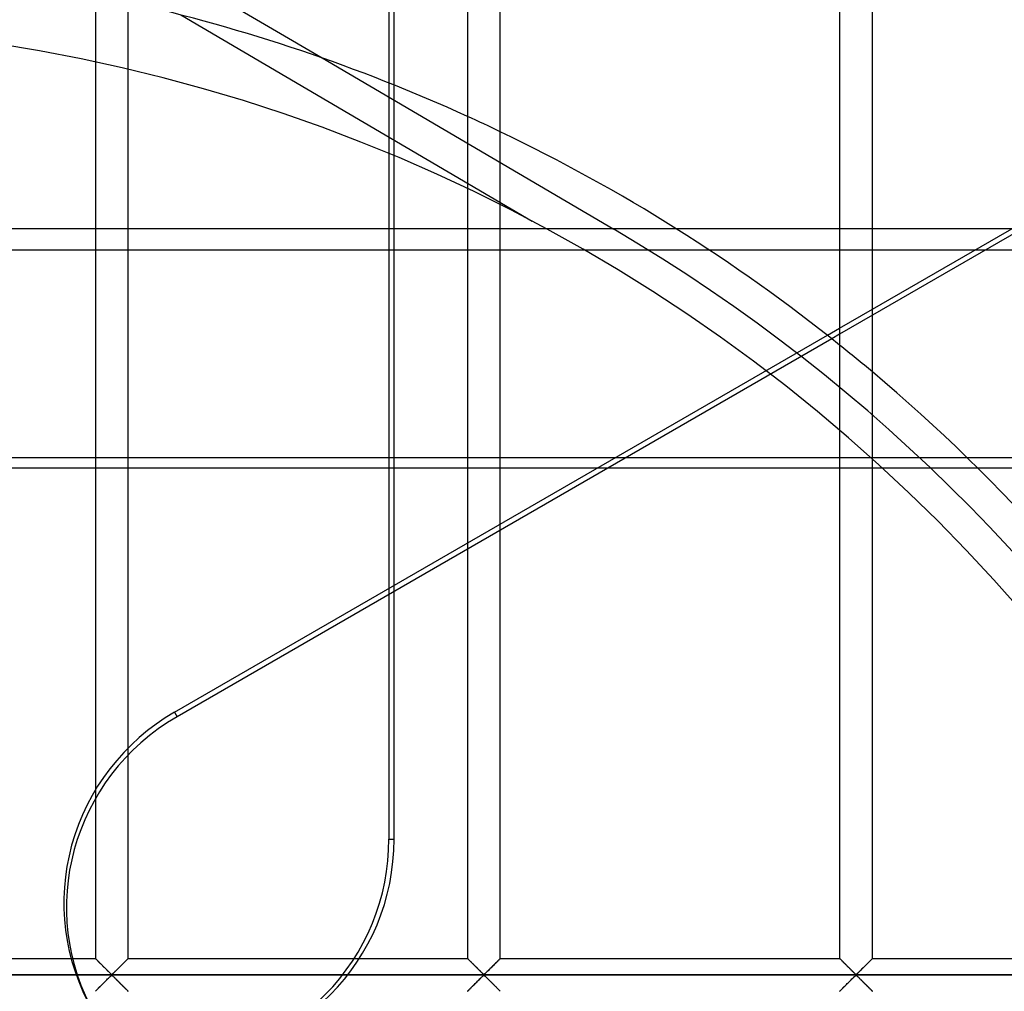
# Model space of a CAD drawing. Header units: millimetres. Extents: x -690 to 690, y -690 to 690.
# Tile 48 of 62: x 43 to 193, y 111 to 259. Entities that reach past the tile are written whole.
import ezdxf

# ---------------------------------------------------------------- set-up
doc = ezdxf.new("R2010")
doc.units = ezdxf.units.MM
doc.layers.add('MAIN-1', color=7, linetype='Continuous')
doc.layers.add('MAIN-2', color=7, linetype='Continuous')

msp = doc.modelspace()

# ---------------------------------------------------------------- linework, layer by layer
at = {"layer": 'MAIN-1'}
for p, q in [((54.17, 337.5), (54.17, 115.83)), ((59.17, 115.83), (59.17, 337.5)), ((99.65, 248.78), (99.65, 337.5)), ((110.83, 337.5), (110.83, 115.83)), ((115.83, 115.83), (115.83, 337.5)), ((167.5, 337.5), (167.5, 115.83)), ((172.5, 115.83), (172.5, 337.5)), ((59.17, 270.23), (88.69, 252.9)), ((172.5, 214.66), (224.17, 244.49)), ((224.17, 243.59), (172.5, 213.76)), ((147.59, 223.7), (167.5, 223.7)), ((172.5, 223.7), (188.15, 223.7)), ((165.63, 210.69), (167.5, 211.78)), ((167.5, 210.87), (166.29, 210.17)), ((2.5, 115.83), (54.17, 115.83)), ((54.18, 115.82), (54.17, 115.83)), ((54.17, 115.83), (54.17, 115.83)), ((54.19, 115.81), (54.18, 115.82)), ((54.2, 115.8), (54.19, 115.81)), ((54.22, 115.78), (54.2, 115.8)), ((54.25, 115.75), (54.22, 115.78)), ((54.28, 115.72), (54.25, 115.75)), ((54.31, 115.69), (54.28, 115.72)), ((54.35, 115.65), (54.31, 115.69)), ((54.39, 115.61), (54.35, 115.65)), ((54.43, 115.57), (54.39, 115.61)), ((54.48, 115.52), (54.43, 115.57)), ((54.53, 115.47), (54.48, 115.52)), ((54.58, 115.42), (54.53, 115.47)), ((58.85, 115.51), (58.76, 115.42)), ((58.93, 115.59), (58.85, 115.51)), ((59, 115.67), (58.93, 115.59)), ((59.06, 115.72), (59, 115.67)), ((59.1, 115.77), (59.06, 115.72)), ((59.14, 115.81), (59.1, 115.77)), ((59.16, 115.83), (59.14, 115.81)), ((59.17, 115.83), (59.16, 115.83)), ((59.17, 115.83), (110.83, 115.83)), ((110.84, 115.83), (110.83, 115.83)), ((110.84, 115.82), (110.84, 115.83)), ((110.85, 115.81), (110.84, 115.82)), ((110.87, 115.8), (110.85, 115.81)), ((110.89, 115.78), (110.87, 115.8)), ((110.92, 115.75), (110.89, 115.78)), ((110.94, 115.72), (110.92, 115.75)), ((110.98, 115.69), (110.94, 115.72)), ((111.01, 115.65), (110.98, 115.69)), ((111.05, 115.61), (111.01, 115.65)), ((111.1, 115.57), (111.05, 115.61)), ((111.14, 115.52), (111.1, 115.57)), ((111.19, 115.47), (111.14, 115.52)), ((111.25, 115.42), (111.19, 115.47)), ((115.51, 115.51), (115.42, 115.42)), ((115.59, 115.59), (115.51, 115.51)), ((115.66, 115.67), (115.59, 115.59)), ((115.72, 115.72), (115.66, 115.67)), ((115.77, 115.77), (115.72, 115.72)), ((115.8, 115.81), (115.77, 115.77)), ((115.83, 115.83), (115.8, 115.81)), ((115.83, 115.83), (115.83, 115.83)), ((115.83, 115.83), (167.5, 115.83)), ((167.51, 115.82), (167.5, 115.83)), ((167.5, 115.83), (167.5, 115.83)), ((167.52, 115.81), (167.51, 115.82)), ((167.54, 115.8), (167.52, 115.81)), ((167.56, 115.78), (167.54, 115.8)), ((167.58, 115.75), (167.56, 115.78)), ((167.61, 115.72), (167.58, 115.75)), ((167.64, 115.69), (167.61, 115.72)), ((167.68, 115.65), (167.64, 115.69)), ((167.72, 115.61), (167.68, 115.65)), ((167.76, 115.57), (167.72, 115.61)), ((167.81, 115.52), (167.76, 115.57)), ((167.86, 115.47), (167.81, 115.52)), ((167.91, 115.42), (167.86, 115.47)), ((172.18, 115.51), (172.09, 115.42)), ((172.26, 115.59), (172.18, 115.51)), ((172.33, 115.67), (172.26, 115.59)), ((172.39, 115.72), (172.33, 115.67)), ((172.44, 115.77), (172.39, 115.72)), ((172.47, 115.81), (172.44, 115.77)), ((172.49, 115.83), (172.47, 115.81)), ((172.5, 115.83), (172.49, 115.83)), ((172.5, 115.83), (224.17, 115.83)), ((54.64, 115.37), (54.58, 115.42)), ((54.69, 115.31), (54.64, 115.37)), ((54.75, 115.25), (54.69, 115.31)), ((54.81, 115.19), (54.75, 115.25)), ((54.87, 115.13), (54.81, 115.19)), ((54.93, 115.07), (54.87, 115.13)), ((55, 115.01), (54.93, 115.07)), ((55.06, 114.94), (55, 115.01)), ((55.13, 114.88), (55.06, 114.94)), ((55.19, 114.81), (55.13, 114.88)), ((55.26, 114.74), (55.19, 114.81)), ((55.33, 114.67), (55.26, 114.74)), ((55.4, 114.61), (55.33, 114.67)), ((55.47, 114.54), (55.4, 114.61)), ((55.53, 114.47), (55.47, 114.54)), ((55.6, 114.4), (55.53, 114.47)), ((55.67, 114.33), (55.6, 114.4)), ((55.74, 114.26), (55.67, 114.33)), ((55.81, 114.19), (55.74, 114.26)), ((55.88, 114.13), (55.81, 114.19)), ((55.94, 114.06), (55.88, 114.13)), ((56.01, 114), (55.94, 114.06)), ((56.07, 113.93), (56.01, 114)), ((57.29, 113.96), (57.18, 113.85)), ((57.4, 114.07), (57.29, 113.96)), ((57.52, 114.19), (57.4, 114.07)), ((57.64, 114.31), (57.52, 114.19)), ((57.76, 114.43), (57.64, 114.31)), ((57.88, 114.55), (57.76, 114.43)), ((58, 114.67), (57.88, 114.55)), ((58.12, 114.78), (58, 114.67)), ((58.23, 114.9), (58.12, 114.78)), ((58.34, 115.01), (58.23, 114.9)), ((58.45, 115.12), (58.34, 115.01)), ((58.56, 115.23), (58.45, 115.12)), ((58.66, 115.33), (58.56, 115.23)), ((58.76, 115.42), (58.66, 115.33)), ((111.3, 115.37), (111.25, 115.42)), ((111.36, 115.31), (111.3, 115.37)), ((111.42, 115.25), (111.36, 115.31)), ((111.48, 115.19), (111.42, 115.25)), ((111.54, 115.13), (111.48, 115.19)), ((111.6, 115.07), (111.54, 115.13)), ((111.66, 115.01), (111.6, 115.07)), ((111.73, 114.94), (111.66, 115.01)), ((111.79, 114.88), (111.73, 114.94)), ((111.86, 114.81), (111.79, 114.88)), ((111.93, 114.74), (111.86, 114.81)), ((111.99, 114.67), (111.93, 114.74)), ((112.06, 114.61), (111.99, 114.67)), ((112.13, 114.54), (112.06, 114.61)), ((112.2, 114.47), (112.13, 114.54)), ((112.27, 114.4), (112.2, 114.47)), ((112.34, 114.33), (112.27, 114.4)), ((112.41, 114.26), (112.34, 114.33)), ((112.47, 114.19), (112.41, 114.26)), ((112.54, 114.13), (112.47, 114.19)), ((112.61, 114.06), (112.54, 114.13)), ((112.67, 114), (112.61, 114.06)), ((112.74, 113.93), (112.67, 114)), ((113.96, 113.96), (113.84, 113.85)), ((114.07, 114.07), (113.96, 113.96)), ((114.19, 114.19), (114.07, 114.07)), ((114.3, 114.31), (114.19, 114.19)), ((114.42, 114.43), (114.3, 114.31)), ((114.54, 114.55), (114.42, 114.43)), ((114.66, 114.67), (114.54, 114.55)), ((114.78, 114.78), (114.66, 114.67)), ((114.9, 114.9), (114.78, 114.78)), ((115.01, 115.01), (114.9, 114.9)), ((115.12, 115.12), (115.01, 115.01)), ((115.23, 115.23), (115.12, 115.12)), ((115.33, 115.33), (115.23, 115.23)), ((115.42, 115.42), (115.33, 115.33)), ((167.97, 115.37), (167.91, 115.42)), ((168.03, 115.31), (167.97, 115.37)), ((168.08, 115.25), (168.03, 115.31)), ((168.14, 115.19), (168.08, 115.25)), ((168.2, 115.13), (168.14, 115.19)), ((168.27, 115.07), (168.2, 115.13)), ((168.33, 115.01), (168.27, 115.07)), ((168.39, 114.94), (168.33, 115.01)), ((168.46, 114.88), (168.39, 114.94)), ((168.53, 114.81), (168.46, 114.88)), ((168.59, 114.74), (168.53, 114.81)), ((168.66, 114.67), (168.59, 114.74)), ((168.73, 114.61), (168.66, 114.67)), ((168.8, 114.54), (168.73, 114.61)), ((168.87, 114.47), (168.8, 114.54)), ((168.94, 114.4), (168.87, 114.47)), ((169.01, 114.33), (168.94, 114.4)), ((169.07, 114.26), (169.01, 114.33)), ((169.14, 114.19), (169.07, 114.26)), ((169.21, 114.13), (169.14, 114.19)), ((169.27, 114.06), (169.21, 114.13)), ((169.34, 114), (169.27, 114.06)), ((169.41, 113.93), (169.34, 114)), ((170.62, 113.96), (170.51, 113.85)), ((170.74, 114.07), (170.62, 113.96)), ((170.85, 114.19), (170.74, 114.07)), ((170.97, 114.31), (170.85, 114.19)), ((171.09, 114.43), (170.97, 114.31)), ((171.21, 114.55), (171.09, 114.43)), ((171.33, 114.67), (171.21, 114.55)), ((171.45, 114.78), (171.33, 114.67)), ((171.57, 114.9), (171.45, 114.78)), ((171.68, 115.01), (171.57, 114.9)), ((171.79, 115.12), (171.68, 115.01)), ((171.89, 115.23), (171.79, 115.12)), ((171.99, 115.33), (171.89, 115.23)), ((172.09, 115.42), (171.99, 115.33)), ((680, 113.33), (-680, 113.33)), ((55.7, 112.36), (55.81, 112.48)), ((55.81, 112.48), (55.93, 112.59)), ((55.93, 112.59), (56.04, 112.71)), ((56.04, 112.71), (56.16, 112.82)), ((56.14, 113.87), (56.07, 113.93)), ((56.2, 113.81), (56.14, 113.87)), ((56.16, 112.82), (56.26, 112.92)), ((56.26, 113.75), (56.2, 113.81)), ((56.32, 113.69), (56.26, 113.75)), ((56.26, 112.92), (56.36, 113.02)), ((56.38, 113.63), (56.32, 113.69)), ((56.36, 113.02), (56.46, 113.11)), ((56.43, 113.58), (56.38, 113.63)), ((56.49, 113.53), (56.43, 113.58)), ((56.46, 113.11), (56.55, 113.2)), ((56.54, 113.48), (56.49, 113.53)), ((56.59, 113.44), (56.54, 113.48)), ((56.55, 113.2), (56.67, 113.26)), ((56.67, 113.4), (56.59, 113.44)), ((56.78, 113.47), (56.67, 113.4)), ((56.67, 113.26), (56.74, 113.23)), ((56.74, 113.23), (56.79, 113.19)), ((56.87, 113.55), (56.78, 113.47)), ((56.79, 113.19), (56.85, 113.14)), ((56.85, 113.14), (56.9, 113.09)), ((56.97, 113.64), (56.87, 113.55)), ((56.9, 113.09), (56.96, 113.03)), ((56.96, 113.03), (57.01, 112.98)), ((57.07, 113.74), (56.97, 113.64)), ((57.01, 112.98), (57.07, 112.92)), ((57.18, 113.85), (57.07, 113.74)), ((57.07, 112.92), (57.13, 112.86)), ((57.13, 112.86), (57.2, 112.8)), ((57.2, 112.8), (57.26, 112.74)), ((57.26, 112.74), (57.33, 112.67)), ((57.33, 112.67), (57.39, 112.6)), ((57.39, 112.6), (57.46, 112.54)), ((57.46, 112.54), (57.53, 112.47)), ((57.53, 112.47), (57.59, 112.4)), ((112.36, 112.36), (112.48, 112.48)), ((112.48, 112.48), (112.6, 112.59)), ((112.6, 112.59), (112.71, 112.71)), ((112.71, 112.71), (112.82, 112.82)), ((112.8, 113.87), (112.74, 113.93)), ((112.87, 113.81), (112.8, 113.87)), ((112.82, 112.82), (112.93, 112.92)), ((112.93, 113.75), (112.87, 113.81)), ((112.99, 113.69), (112.93, 113.75)), ((112.93, 112.92), (113.03, 113.02)), ((113.04, 113.63), (112.99, 113.69)), ((113.03, 113.02), (113.13, 113.11)), ((113.1, 113.58), (113.04, 113.63)), ((113.15, 113.53), (113.1, 113.58)), ((113.13, 113.11), (113.22, 113.2)), ((113.21, 113.48), (113.15, 113.53)), ((113.26, 113.44), (113.21, 113.48)), ((113.22, 113.2), (113.33, 113.26)), ((113.33, 113.4), (113.26, 113.44)), ((113.45, 113.47), (113.33, 113.4)), ((113.33, 113.26), (113.41, 113.23)), ((113.41, 113.23), (113.46, 113.19)), ((113.54, 113.55), (113.45, 113.47)), ((113.46, 113.19), (113.51, 113.14)), ((113.51, 113.14), (113.57, 113.09)), ((113.64, 113.64), (113.54, 113.55)), ((113.57, 113.09), (113.62, 113.03)), ((113.62, 113.03), (113.68, 112.98)), ((113.74, 113.74), (113.64, 113.64)), ((113.68, 112.98), (113.74, 112.92)), ((113.84, 113.85), (113.74, 113.74)), ((113.74, 112.92), (113.8, 112.86)), ((113.8, 112.86), (113.86, 112.8)), ((113.86, 112.8), (113.93, 112.74)), ((113.93, 112.74), (113.99, 112.67)), ((113.99, 112.67), (114.06, 112.6)), ((114.06, 112.6), (114.12, 112.54)), ((114.12, 112.54), (114.19, 112.47)), ((114.19, 112.47), (114.26, 112.4)), ((169.03, 112.36), (169.15, 112.48)), ((169.15, 112.48), (169.26, 112.59)), ((169.26, 112.59), (169.38, 112.71)), ((169.38, 112.71), (169.49, 112.82)), ((169.47, 113.87), (169.41, 113.93)), ((169.53, 113.81), (169.47, 113.87)), ((169.49, 112.82), (169.6, 112.92)), ((169.59, 113.75), (169.53, 113.81)), ((169.65, 113.69), (169.59, 113.75)), ((169.6, 112.92), (169.7, 113.02)), ((169.71, 113.63), (169.65, 113.69)), ((169.7, 113.02), (169.79, 113.11)), ((169.77, 113.58), (169.71, 113.63)), ((169.82, 113.53), (169.77, 113.58)), ((169.79, 113.11), (169.89, 113.2)), ((169.87, 113.48), (169.82, 113.53)), ((169.93, 113.44), (169.87, 113.48)), ((169.89, 113.2), (170, 113.26)), ((170, 113.4), (169.93, 113.44)), ((170.11, 113.47), (170, 113.4)), ((170, 113.26), (170.07, 113.23)), ((170.07, 113.23), (170.13, 113.19)), ((170.21, 113.55), (170.11, 113.47)), ((170.13, 113.19), (170.18, 113.14)), ((170.18, 113.14), (170.23, 113.09)), ((170.3, 113.64), (170.21, 113.55)), ((170.23, 113.09), (170.29, 113.03)), ((170.29, 113.03), (170.35, 112.98)), ((170.4, 113.74), (170.3, 113.64)), ((170.35, 112.98), (170.41, 112.92)), ((170.51, 113.85), (170.4, 113.74)), ((170.41, 112.92), (170.47, 112.86)), ((170.47, 112.86), (170.53, 112.8)), ((170.53, 112.8), (170.59, 112.74)), ((170.59, 112.74), (170.66, 112.67)), ((170.66, 112.67), (170.73, 112.6)), ((170.73, 112.6), (170.79, 112.54)), ((170.79, 112.54), (170.86, 112.47)), ((170.86, 112.47), (170.93, 112.4)), ((54.28, 110.94), (54.34, 111)), ((54.34, 111), (54.41, 111.07)), ((54.41, 111.07), (54.49, 111.15)), ((54.49, 111.15), (54.58, 111.24)), ((54.58, 111.24), (54.67, 111.34)), ((54.67, 111.34), (54.77, 111.44)), ((54.77, 111.44), (54.88, 111.55)), ((54.88, 111.55), (54.99, 111.65)), ((54.99, 111.65), (55.1, 111.77)), ((55.1, 111.77), (55.22, 111.88)), ((55.22, 111.88), (55.34, 112)), ((55.34, 112), (55.46, 112.12)), ((55.46, 112.12), (55.58, 112.24)), ((55.58, 112.24), (55.7, 112.36)), ((57.59, 112.4), (57.66, 112.34)), ((57.66, 112.34), (57.73, 112.27)), ((57.73, 112.27), (57.8, 112.2)), ((57.8, 112.2), (57.87, 112.13)), ((57.87, 112.13), (57.94, 112.06)), ((57.94, 112.06), (58.01, 111.99)), ((58.01, 111.99), (58.07, 111.92)), ((58.07, 111.92), (58.14, 111.86)), ((58.14, 111.86), (58.21, 111.79)), ((58.21, 111.79), (58.27, 111.73)), ((58.27, 111.73), (58.34, 111.66)), ((58.34, 111.66), (58.4, 111.6)), ((58.4, 111.6), (58.46, 111.54)), ((58.46, 111.54), (58.52, 111.48)), ((58.52, 111.48), (58.58, 111.42)), ((58.58, 111.42), (58.64, 111.36)), ((58.64, 111.36), (58.7, 111.3)), ((58.7, 111.3), (58.75, 111.25)), ((58.75, 111.25), (58.81, 111.19)), ((58.81, 111.19), (58.86, 111.14)), ((58.86, 111.14), (58.9, 111.1)), ((58.9, 111.1), (58.95, 111.05)), ((58.95, 111.05), (58.99, 111.01)), ((58.99, 111.01), (59.02, 110.98)), ((59.02, 110.98), (59.06, 110.94)), ((110.94, 110.94), (111, 111)), ((111, 111), (111.07, 111.07)), ((111.07, 111.07), (111.15, 111.15)), ((111.15, 111.15), (111.24, 111.24)), ((111.24, 111.24), (111.34, 111.34)), ((111.34, 111.34), (111.44, 111.44)), ((111.44, 111.44), (111.55, 111.55)), ((111.55, 111.55), (111.66, 111.65)), ((111.66, 111.65), (111.77, 111.77)), ((111.77, 111.77), (111.88, 111.88)), ((111.88, 111.88), (112, 112)), ((112, 112), (112.12, 112.12)), ((112.12, 112.12), (112.24, 112.24)), ((112.24, 112.24), (112.36, 112.36)), ((114.26, 112.4), (114.33, 112.34)), ((114.33, 112.34), (114.4, 112.27)), ((114.4, 112.27), (114.47, 112.2)), ((114.47, 112.2), (114.53, 112.13)), ((114.53, 112.13), (114.6, 112.06)), ((114.6, 112.06), (114.67, 111.99)), ((114.67, 111.99), (114.74, 111.92)), ((114.74, 111.92), (114.81, 111.86)), ((114.81, 111.86), (114.87, 111.79)), ((114.87, 111.79), (114.94, 111.73)), ((114.94, 111.73), (115, 111.66)), ((115, 111.66), (115.07, 111.6)), ((115.07, 111.6), (115.13, 111.54)), ((115.13, 111.54), (115.19, 111.48)), ((115.19, 111.48), (115.25, 111.42)), ((115.25, 111.42), (115.31, 111.36)), ((115.31, 111.36), (115.36, 111.3)), ((115.36, 111.3), (115.42, 111.25)), ((115.42, 111.25), (115.47, 111.19)), ((115.47, 111.19), (115.52, 111.14)), ((115.52, 111.14), (115.57, 111.1)), ((115.57, 111.1), (115.61, 111.05)), ((115.61, 111.05), (115.65, 111.01)), ((115.65, 111.01), (115.69, 110.98)), ((115.69, 110.98), (115.72, 110.94)), ((167.61, 110.94), (167.67, 111)), ((167.67, 111), (167.74, 111.07)), ((167.74, 111.07), (167.82, 111.15)), ((167.82, 111.15), (167.91, 111.24)), ((167.91, 111.24), (168.01, 111.34)), ((168.01, 111.34), (168.11, 111.44)), ((168.11, 111.44), (168.21, 111.55)), ((168.21, 111.55), (168.32, 111.65)), ((168.32, 111.65), (168.43, 111.77)), ((168.43, 111.77), (168.55, 111.88)), ((168.55, 111.88), (168.67, 112)), ((168.67, 112), (168.79, 112.12)), ((168.79, 112.12), (168.91, 112.24)), ((168.91, 112.24), (169.03, 112.36)), ((170.93, 112.4), (170.99, 112.34)), ((170.99, 112.34), (171.06, 112.27)), ((171.06, 112.27), (171.13, 112.2)), ((171.13, 112.2), (171.2, 112.13)), ((171.2, 112.13), (171.27, 112.06)), ((171.27, 112.06), (171.34, 111.99)), ((171.34, 111.99), (171.41, 111.92)), ((171.41, 111.92), (171.47, 111.86)), ((171.47, 111.86), (171.54, 111.79)), ((171.54, 111.79), (171.61, 111.73)), ((171.61, 111.73), (171.67, 111.66)), ((171.67, 111.66), (171.73, 111.6)), ((171.73, 111.6), (171.8, 111.54)), ((171.8, 111.54), (171.86, 111.48)), ((171.86, 111.48), (171.92, 111.42)), ((171.92, 111.42), (171.97, 111.36)), ((171.97, 111.36), (172.03, 111.3)), ((172.03, 111.3), (172.09, 111.25)), ((172.09, 111.25), (172.14, 111.19)), ((172.14, 111.19), (172.19, 111.14)), ((172.19, 111.14), (172.24, 111.1)), ((172.24, 111.1), (172.28, 111.05)), ((172.28, 111.05), (172.32, 111.01)), ((172.32, 111.01), (172.36, 110.98)), ((172.36, 110.98), (172.39, 110.94)), ((54.17, 110.84), (54.2, 110.86)), ((54.17, 110.83), (54.17, 110.84)), ((54.2, 110.86), (54.23, 110.89)), ((54.23, 110.89), (54.28, 110.94)), ((59.06, 110.94), (59.08, 110.91)), ((59.08, 110.91), (59.11, 110.89)), ((59.11, 110.89), (59.13, 110.87)), ((59.13, 110.87), (59.15, 110.85)), ((59.15, 110.85), (59.16, 110.84)), ((59.16, 110.84), (59.16, 110.84)), ((59.16, 110.84), (59.17, 110.83)), ((110.83, 110.83), (110.84, 110.84)), ((110.84, 110.84), (110.86, 110.86)), ((110.86, 110.86), (110.9, 110.89)), ((110.9, 110.89), (110.94, 110.94)), ((115.72, 110.94), (115.75, 110.91)), ((115.75, 110.91), (115.78, 110.89)), ((115.78, 110.89), (115.8, 110.87)), ((115.8, 110.87), (115.81, 110.85)), ((115.81, 110.85), (115.82, 110.84)), ((115.82, 110.84), (115.83, 110.84)), ((115.83, 110.84), (115.83, 110.83)), ((167.5, 110.83), (167.51, 110.84)), ((167.51, 110.84), (167.53, 110.86)), ((167.53, 110.86), (167.56, 110.89)), ((167.56, 110.89), (167.61, 110.94)), ((172.39, 110.94), (172.42, 110.91)), ((172.42, 110.91), (172.44, 110.89)), ((172.44, 110.89), (172.46, 110.87)), ((172.46, 110.87), (172.48, 110.85)), ((172.48, 110.85), (172.49, 110.84)), ((172.49, 110.84), (172.5, 110.84)), ((172.5, 110.84), (172.5, 110.83))]:
    msp.add_line(p, q, dxfattribs=at)
for start, end in [(65.5713, 77.2459), (51.3175, 64.3921), (33.2332, 49.9352)]:
    msp.add_arc((0, 0), 268, start, end, dxfattribs=at)
at = {"layer": 'MAIN-2'}
for p, q in [((98.87, 657.36), (98.87, 134.01)), ((67.16, 259.45), (120.68, 228.04)), ((88.69, 252.9), (88.69, 252.9)), ((88.69, 252.9), (133.13, 226.82)), ((99.65, 134.01), (99.65, 248.78)), ((120.68, 228.04), (120.68, 228.04)), ((667.5, 226.91), (-667.5, 226.91)), ((133.13, 226.82), (133.13, 226.82)), ((-147.59, 223.7), (147.59, 223.7)), ((167.5, 223.7), (172.5, 223.7)), ((188.15, 223.7), (586.77, 223.7)), ((167.5, 211.78), (172.5, 214.66)), ((172.5, 213.76), (167.5, 210.87)), ((66.23, 153.31), (165.63, 210.69)), ((166.29, 210.17), (66.62, 152.63)), ((531.94, 192.04), (-531.94, 192.04)), ((-529.26, 190.5), (529.26, 190.5)), ((66.23, 153.31), (66.62, 152.63)), ((98.87, 134.01), (99.65, 134.01)), ((54.17, 115.83), (54.17, 115.83)), ((54.17, 115.83), (54.19, 115.82)), ((54.19, 115.82), (54.21, 115.79)), ((54.21, 115.79), (54.24, 115.76)), ((54.24, 115.76), (54.28, 115.72)), ((54.28, 115.72), (54.33, 115.68)), ((54.33, 115.68), (54.38, 115.62)), ((54.38, 115.62), (54.44, 115.56)), ((54.44, 115.56), (54.51, 115.49)), ((54.51, 115.49), (54.58, 115.42)), ((58.75, 115.42), (58.82, 115.49)), ((58.82, 115.49), (58.89, 115.56)), ((58.89, 115.56), (58.95, 115.62)), ((58.95, 115.62), (59.01, 115.68)), ((59.01, 115.68), (59.06, 115.72)), ((59.06, 115.72), (59.09, 115.76)), ((59.09, 115.76), (59.13, 115.79)), ((59.13, 115.79), (59.15, 115.82)), ((59.15, 115.82), (59.16, 115.83)), ((59.16, 115.83), (59.17, 115.83)), ((110.83, 115.83), (110.84, 115.83)), ((110.84, 115.83), (110.85, 115.82)), ((110.85, 115.82), (110.87, 115.79)), ((110.87, 115.79), (110.91, 115.76)), ((110.91, 115.76), (110.94, 115.72)), ((110.94, 115.72), (110.99, 115.68)), ((110.99, 115.68), (111.05, 115.62)), ((111.05, 115.62), (111.11, 115.56)), ((111.11, 115.56), (111.18, 115.49)), ((111.18, 115.49), (111.25, 115.42)), ((115.42, 115.42), (115.49, 115.49)), ((115.49, 115.49), (115.56, 115.56)), ((115.56, 115.56), (115.62, 115.62)), ((115.62, 115.62), (115.67, 115.68)), ((115.67, 115.68), (115.72, 115.72)), ((115.72, 115.72), (115.76, 115.76)), ((115.76, 115.76), (115.79, 115.79)), ((115.79, 115.79), (115.81, 115.82)), ((115.81, 115.82), (115.83, 115.83)), ((115.83, 115.83), (115.83, 115.83)), ((167.5, 115.83), (167.51, 115.83)), ((167.51, 115.83), (167.52, 115.82)), ((167.52, 115.82), (167.54, 115.79)), ((167.54, 115.79), (167.57, 115.76)), ((167.57, 115.76), (167.61, 115.72)), ((167.61, 115.72), (167.66, 115.68)), ((167.66, 115.68), (167.71, 115.62)), ((167.71, 115.62), (167.77, 115.56)), ((167.77, 115.56), (167.84, 115.49)), ((167.84, 115.49), (167.92, 115.42)), ((172.08, 115.42), (172.16, 115.49)), ((172.16, 115.49), (172.23, 115.56)), ((172.23, 115.56), (172.29, 115.62)), ((172.29, 115.62), (172.34, 115.68)), ((172.34, 115.68), (172.39, 115.72)), ((172.39, 115.72), (172.43, 115.76)), ((172.43, 115.76), (172.46, 115.79)), ((172.46, 115.79), (172.48, 115.82)), ((172.48, 115.82), (172.49, 115.83)), ((172.49, 115.83), (172.5, 115.83)), ((54.58, 115.42), (54.66, 115.34)), ((54.66, 115.34), (54.74, 115.26)), ((54.74, 115.26), (54.82, 115.18)), ((54.82, 115.18), (54.91, 115.09)), ((54.91, 115.09), (55, 115)), ((55, 115), (55.09, 114.91)), ((55.09, 114.91), (55.18, 114.82)), ((55.18, 114.82), (55.28, 114.72)), ((55.28, 114.72), (55.37, 114.63)), ((55.37, 114.63), (55.47, 114.53)), ((55.47, 114.53), (55.57, 114.44)), ((55.57, 114.44), (55.66, 114.34)), ((55.66, 114.34), (55.76, 114.24)), ((55.76, 114.24), (55.85, 114.15)), ((55.85, 114.15), (55.95, 114.06)), ((55.95, 114.06), (56.04, 113.97)), ((56.04, 113.97), (56.13, 113.88)), ((57.2, 113.88), (57.29, 113.97)), ((57.29, 113.97), (57.39, 114.06)), ((57.39, 114.06), (57.48, 114.15)), ((57.48, 114.15), (57.57, 114.24)), ((57.57, 114.24), (57.67, 114.34)), ((57.67, 114.34), (57.77, 114.44)), ((57.77, 114.44), (57.86, 114.53)), ((57.86, 114.53), (57.96, 114.63)), ((57.96, 114.63), (58.06, 114.72)), ((58.06, 114.72), (58.15, 114.82)), ((58.15, 114.82), (58.24, 114.91)), ((58.24, 114.91), (58.33, 115)), ((58.33, 115), (58.42, 115.09)), ((58.42, 115.09), (58.51, 115.18)), ((58.51, 115.18), (58.59, 115.26)), ((58.59, 115.26), (58.67, 115.34)), ((58.67, 115.34), (58.75, 115.42)), ((111.25, 115.42), (111.33, 115.34)), ((111.33, 115.34), (111.41, 115.26)), ((111.41, 115.26), (111.49, 115.18)), ((111.49, 115.18), (111.58, 115.09)), ((111.58, 115.09), (111.67, 115)), ((111.67, 115), (111.76, 114.91)), ((111.76, 114.91), (111.85, 114.82)), ((111.85, 114.82), (111.94, 114.72)), ((111.94, 114.72), (112.04, 114.63)), ((112.04, 114.63), (112.14, 114.53)), ((112.14, 114.53), (112.23, 114.44)), ((112.23, 114.44), (112.33, 114.34)), ((112.33, 114.34), (112.43, 114.24)), ((112.43, 114.24), (112.52, 114.15)), ((112.52, 114.15), (112.61, 114.06)), ((112.61, 114.06), (112.71, 113.97)), ((112.71, 113.97), (112.8, 113.88)), ((113.87, 113.88), (113.96, 113.97)), ((113.96, 113.97), (114.05, 114.06)), ((114.05, 114.06), (114.15, 114.15)), ((114.15, 114.15), (114.24, 114.24)), ((114.24, 114.24), (114.34, 114.34)), ((114.34, 114.34), (114.43, 114.44)), ((114.43, 114.44), (114.53, 114.53)), ((114.53, 114.53), (114.63, 114.63)), ((114.63, 114.63), (114.72, 114.72)), ((114.72, 114.72), (114.82, 114.82)), ((114.82, 114.82), (114.91, 114.91)), ((114.91, 114.91), (115, 115)), ((115, 115), (115.09, 115.09)), ((115.09, 115.09), (115.18, 115.18)), ((115.18, 115.18), (115.26, 115.26)), ((115.26, 115.26), (115.34, 115.34)), ((115.34, 115.34), (115.42, 115.42)), ((167.92, 115.42), (167.99, 115.34)), ((167.99, 115.34), (168.07, 115.26)), ((168.07, 115.26), (168.16, 115.18)), ((168.16, 115.18), (168.24, 115.09)), ((168.24, 115.09), (168.33, 115)), ((168.33, 115), (168.42, 114.91)), ((168.42, 114.91), (168.52, 114.82)), ((168.52, 114.82), (168.61, 114.72)), ((168.61, 114.72), (168.71, 114.63)), ((168.71, 114.63), (168.8, 114.53)), ((168.8, 114.53), (168.9, 114.44)), ((168.9, 114.44), (169, 114.34)), ((169, 114.34), (169.09, 114.24)), ((169.09, 114.24), (169.19, 114.15)), ((169.19, 114.15), (169.28, 114.06)), ((169.28, 114.06), (169.37, 113.97)), ((169.37, 113.97), (169.46, 113.88)), ((170.54, 113.88), (170.63, 113.97)), ((170.63, 113.97), (170.72, 114.06)), ((170.72, 114.06), (170.81, 114.15)), ((170.81, 114.15), (170.91, 114.24)), ((170.91, 114.24), (171, 114.34)), ((171, 114.34), (171.1, 114.44)), ((171.1, 114.44), (171.2, 114.53)), ((171.2, 114.53), (171.29, 114.63)), ((171.29, 114.63), (171.39, 114.72)), ((171.39, 114.72), (171.48, 114.82)), ((171.48, 114.82), (171.58, 114.91)), ((171.58, 114.91), (171.67, 115)), ((171.67, 115), (171.76, 115.09)), ((171.76, 115.09), (171.84, 115.18)), ((171.84, 115.18), (171.93, 115.26)), ((171.93, 115.26), (172.01, 115.34)), ((172.01, 115.34), (172.08, 115.42)), ((-677.5, 113.33), (677.5, 113.33)), ((55.85, 112.52), (55.76, 112.42)), ((55.95, 112.61), (55.85, 112.52)), ((56.04, 112.7), (55.95, 112.61)), ((56.13, 112.79), (56.04, 112.7)), ((56.13, 113.88), (56.22, 113.79)), ((56.22, 112.88), (56.13, 112.79)), ((56.22, 113.79), (56.3, 113.71)), ((56.3, 112.96), (56.22, 112.88)), ((56.3, 113.71), (56.38, 113.63)), ((56.38, 113.04), (56.3, 112.96)), ((56.38, 113.63), (56.46, 113.55)), ((56.46, 113.11), (56.38, 113.04)), ((56.46, 113.55), (56.53, 113.48)), ((56.53, 113.18), (56.46, 113.11)), ((56.53, 113.48), (56.61, 113.42)), ((56.61, 113.24), (56.53, 113.18)), ((56.61, 113.42), (56.72, 113.42)), ((56.72, 113.24), (56.61, 113.24)), ((56.72, 113.42), (56.8, 113.48)), ((56.8, 113.18), (56.72, 113.24)), ((56.8, 113.48), (56.87, 113.55)), ((56.87, 113.11), (56.8, 113.18)), ((56.87, 113.55), (56.95, 113.63)), ((56.95, 113.04), (56.87, 113.11)), ((56.95, 113.63), (57.03, 113.71)), ((57.03, 112.96), (56.95, 113.04)), ((57.03, 113.71), (57.12, 113.79)), ((57.12, 112.88), (57.03, 112.96)), ((57.12, 113.79), (57.2, 113.88)), ((57.2, 112.79), (57.12, 112.88)), ((57.29, 112.7), (57.2, 112.79)), ((57.39, 112.61), (57.29, 112.7)), ((57.48, 112.52), (57.39, 112.61)), ((57.57, 112.42), (57.48, 112.52)), ((112.52, 112.52), (112.43, 112.42)), ((112.61, 112.61), (112.52, 112.52)), ((112.71, 112.7), (112.61, 112.61)), ((112.8, 112.79), (112.71, 112.7)), ((112.8, 113.88), (112.88, 113.79)), ((112.88, 112.88), (112.8, 112.79)), ((112.88, 113.79), (112.97, 113.71)), ((112.97, 112.96), (112.88, 112.88)), ((112.97, 113.71), (113.05, 113.63)), ((113.05, 113.04), (112.97, 112.96)), ((113.05, 113.63), (113.13, 113.55)), ((113.13, 113.11), (113.05, 113.04)), ((113.13, 113.55), (113.2, 113.48)), ((113.2, 113.18), (113.13, 113.11)), ((113.2, 113.48), (113.28, 113.42)), ((113.28, 113.24), (113.2, 113.18)), ((113.28, 113.42), (113.39, 113.42)), ((113.39, 113.24), (113.28, 113.24)), ((113.39, 113.42), (113.47, 113.48)), ((113.47, 113.18), (113.39, 113.24)), ((113.47, 113.48), (113.54, 113.55)), ((113.54, 113.11), (113.47, 113.18)), ((113.54, 113.55), (113.62, 113.63)), ((113.62, 113.04), (113.54, 113.11)), ((113.62, 113.63), (113.7, 113.71)), ((113.7, 112.96), (113.62, 113.04)), ((113.7, 113.71), (113.78, 113.79)), ((113.78, 112.88), (113.7, 112.96)), ((113.78, 113.79), (113.87, 113.88)), ((113.87, 112.79), (113.78, 112.88)), ((113.96, 112.7), (113.87, 112.79)), ((114.05, 112.61), (113.96, 112.7)), ((114.15, 112.52), (114.05, 112.61)), ((114.24, 112.42), (114.15, 112.52)), ((169.19, 112.52), (169.09, 112.42)), ((169.28, 112.61), (169.19, 112.52)), ((169.37, 112.7), (169.28, 112.61)), ((169.46, 112.79), (169.37, 112.7)), ((169.46, 113.88), (169.55, 113.79)), ((169.55, 112.88), (169.46, 112.79)), ((169.55, 113.79), (169.63, 113.71)), ((169.63, 112.96), (169.55, 112.88)), ((169.63, 113.71), (169.71, 113.63)), ((169.71, 113.04), (169.63, 112.96)), ((169.71, 113.63), (169.79, 113.55)), ((169.79, 113.11), (169.71, 113.04)), ((169.79, 113.55), (169.87, 113.48)), ((169.87, 113.18), (169.79, 113.11)), ((169.87, 113.48), (169.94, 113.42)), ((169.94, 113.24), (169.87, 113.18)), ((169.94, 113.42), (170.06, 113.42)), ((170.06, 113.24), (169.94, 113.24)), ((170.06, 113.42), (170.13, 113.48)), ((170.13, 113.18), (170.06, 113.24)), ((170.13, 113.48), (170.21, 113.55)), ((170.21, 113.11), (170.13, 113.18)), ((170.21, 113.55), (170.29, 113.63)), ((170.29, 113.04), (170.21, 113.11)), ((170.29, 113.63), (170.37, 113.71)), ((170.37, 112.96), (170.29, 113.04)), ((170.37, 113.71), (170.45, 113.79)), ((170.45, 112.88), (170.37, 112.96)), ((170.45, 113.79), (170.54, 113.88)), ((170.54, 112.79), (170.45, 112.88)), ((170.63, 112.7), (170.54, 112.79)), ((170.72, 112.61), (170.63, 112.7)), ((170.81, 112.52), (170.72, 112.61)), ((170.91, 112.42), (170.81, 112.52)), ((54.33, 110.99), (54.28, 110.94)), ((54.38, 111.05), (54.33, 110.99)), ((54.44, 111.11), (54.38, 111.05)), ((54.51, 111.17), (54.44, 111.11)), ((54.58, 111.25), (54.51, 111.17)), ((54.66, 111.32), (54.58, 111.25)), ((54.74, 111.41), (54.66, 111.32)), ((54.82, 111.49), (54.74, 111.41)), ((54.91, 111.58), (54.82, 111.49)), ((55, 111.66), (54.91, 111.58)), ((55.09, 111.75), (55, 111.66)), ((55.18, 111.85), (55.09, 111.75)), ((55.28, 111.94), (55.18, 111.85)), ((55.37, 112.04), (55.28, 111.94)), ((55.47, 112.13), (55.37, 112.04)), ((55.57, 112.23), (55.47, 112.13)), ((55.66, 112.33), (55.57, 112.23)), ((55.76, 112.42), (55.66, 112.33)), ((57.67, 112.33), (57.57, 112.42)), ((57.77, 112.23), (57.67, 112.33)), ((57.86, 112.13), (57.77, 112.23)), ((57.96, 112.04), (57.86, 112.13)), ((58.06, 111.94), (57.96, 112.04)), ((58.15, 111.85), (58.06, 111.94)), ((58.24, 111.75), (58.15, 111.85)), ((58.33, 111.66), (58.24, 111.75)), ((58.42, 111.58), (58.33, 111.66)), ((58.51, 111.49), (58.42, 111.58)), ((58.59, 111.41), (58.51, 111.49)), ((58.67, 111.32), (58.59, 111.41)), ((58.75, 111.25), (58.67, 111.32)), ((58.82, 111.17), (58.75, 111.25)), ((58.89, 111.11), (58.82, 111.17)), ((58.95, 111.05), (58.89, 111.11)), ((59.01, 110.99), (58.95, 111.05)), ((59.06, 110.94), (59.01, 110.99)), ((110.99, 110.99), (110.94, 110.94)), ((111.05, 111.05), (110.99, 110.99)), ((111.11, 111.11), (111.05, 111.05)), ((111.18, 111.17), (111.11, 111.11)), ((111.25, 111.25), (111.18, 111.17)), ((111.33, 111.32), (111.25, 111.25)), ((111.41, 111.41), (111.33, 111.32)), ((111.49, 111.49), (111.41, 111.41)), ((111.58, 111.58), (111.49, 111.49)), ((111.67, 111.66), (111.58, 111.58)), ((111.76, 111.75), (111.67, 111.66)), ((111.85, 111.85), (111.76, 111.75)), ((111.94, 111.94), (111.85, 111.85)), ((112.04, 112.04), (111.94, 111.94)), ((112.14, 112.13), (112.04, 112.04)), ((112.23, 112.23), (112.14, 112.13)), ((112.33, 112.33), (112.23, 112.23)), ((112.43, 112.42), (112.33, 112.33)), ((114.34, 112.33), (114.24, 112.42)), ((114.43, 112.23), (114.34, 112.33)), ((114.53, 112.13), (114.43, 112.23)), ((114.63, 112.04), (114.53, 112.13)), ((114.72, 111.94), (114.63, 112.04)), ((114.82, 111.85), (114.72, 111.94)), ((114.91, 111.75), (114.82, 111.85)), ((115, 111.66), (114.91, 111.75)), ((115.09, 111.58), (115, 111.66)), ((115.18, 111.49), (115.09, 111.58)), ((115.26, 111.41), (115.18, 111.49)), ((115.34, 111.32), (115.26, 111.41)), ((115.42, 111.25), (115.34, 111.32)), ((115.49, 111.17), (115.42, 111.25)), ((115.56, 111.11), (115.49, 111.17)), ((115.62, 111.05), (115.56, 111.11)), ((115.67, 110.99), (115.62, 111.05)), ((115.72, 110.94), (115.67, 110.99)), ((167.66, 110.99), (167.61, 110.94)), ((167.71, 111.05), (167.66, 110.99)), ((167.77, 111.11), (167.71, 111.05)), ((167.84, 111.17), (167.77, 111.11)), ((167.92, 111.25), (167.84, 111.17)), ((167.99, 111.32), (167.92, 111.25)), ((168.07, 111.41), (167.99, 111.32)), ((168.16, 111.49), (168.07, 111.41)), ((168.24, 111.58), (168.16, 111.49)), ((168.33, 111.66), (168.24, 111.58)), ((168.42, 111.75), (168.33, 111.66)), ((168.52, 111.85), (168.42, 111.75)), ((168.61, 111.94), (168.52, 111.85)), ((168.71, 112.04), (168.61, 111.94)), ((168.8, 112.13), (168.71, 112.04)), ((168.9, 112.23), (168.8, 112.13)), ((169, 112.33), (168.9, 112.23)), ((169.09, 112.42), (169, 112.33)), ((171, 112.33), (170.91, 112.42)), ((171.1, 112.23), (171, 112.33)), ((171.2, 112.13), (171.1, 112.23)), ((171.29, 112.04), (171.2, 112.13)), ((171.39, 111.94), (171.29, 112.04)), ((171.48, 111.85), (171.39, 111.94)), ((171.58, 111.75), (171.48, 111.85)), ((171.67, 111.66), (171.58, 111.75)), ((171.76, 111.58), (171.67, 111.66)), ((171.84, 111.49), (171.76, 111.58)), ((171.93, 111.41), (171.84, 111.49)), ((172.01, 111.32), (171.93, 111.41)), ((172.08, 111.25), (172.01, 111.32)), ((172.16, 111.17), (172.08, 111.25)), ((172.23, 111.11), (172.16, 111.17)), ((172.29, 111.05), (172.23, 111.11)), ((172.34, 110.99), (172.29, 111.05)), ((172.39, 110.94), (172.34, 110.99)), ((54.19, 110.85), (54.17, 110.84)), ((54.17, 110.84), (54.17, 110.83)), ((54.21, 110.87), (54.19, 110.85)), ((54.24, 110.9), (54.21, 110.87)), ((54.28, 110.94), (54.24, 110.9)), ((59.09, 110.9), (59.06, 110.94)), ((59.13, 110.87), (59.09, 110.9)), ((59.15, 110.85), (59.13, 110.87)), ((59.16, 110.84), (59.15, 110.85)), ((59.17, 110.83), (59.16, 110.84)), ((110.84, 110.84), (110.83, 110.83)), ((110.85, 110.85), (110.84, 110.84)), ((110.87, 110.87), (110.85, 110.85)), ((110.91, 110.9), (110.87, 110.87)), ((110.94, 110.94), (110.91, 110.9)), ((115.76, 110.9), (115.72, 110.94)), ((115.79, 110.87), (115.76, 110.9)), ((115.81, 110.85), (115.79, 110.87)), ((115.83, 110.84), (115.81, 110.85)), ((115.83, 110.83), (115.83, 110.84)), ((167.51, 110.84), (167.5, 110.83)), ((167.52, 110.85), (167.51, 110.84)), ((167.54, 110.87), (167.52, 110.85)), ((167.57, 110.9), (167.54, 110.87)), ((167.61, 110.94), (167.57, 110.9)), ((172.43, 110.9), (172.39, 110.94)), ((172.46, 110.87), (172.43, 110.9)), ((172.48, 110.85), (172.46, 110.87)), ((172.49, 110.84), (172.48, 110.85)), ((172.5, 110.83), (172.49, 110.84))]:
    msp.add_line(p, q, dxfattribs=at)
for radius, start, end in [(258, 0, 180), (268, 64.3921, 65.5713), (263, 0, 59.59), (268, 49.9352, 51.3175)]:
    msp.add_arc((0, 0), radius, start, end, dxfattribs=at)
for centre, major_axis, start_param, end_param in [((82.77, 124.65), (29.01, 16.75), 1.570796, 3.141593), ((83.16, 123.98), (-29.01, -16.75), -1.570796, 0), ((65.78, 134.01), (0, 33.5), -3.141593, -1.570796), ((66.57, 134.01), (0, -33.5), 0, 1.570796)]:
    msp.add_ellipse(centre, major_axis=major_axis, ratio=0.987688, start_param=start_param, end_param=end_param, dxfattribs=at)

doc.saveas('drawing.dxf')
